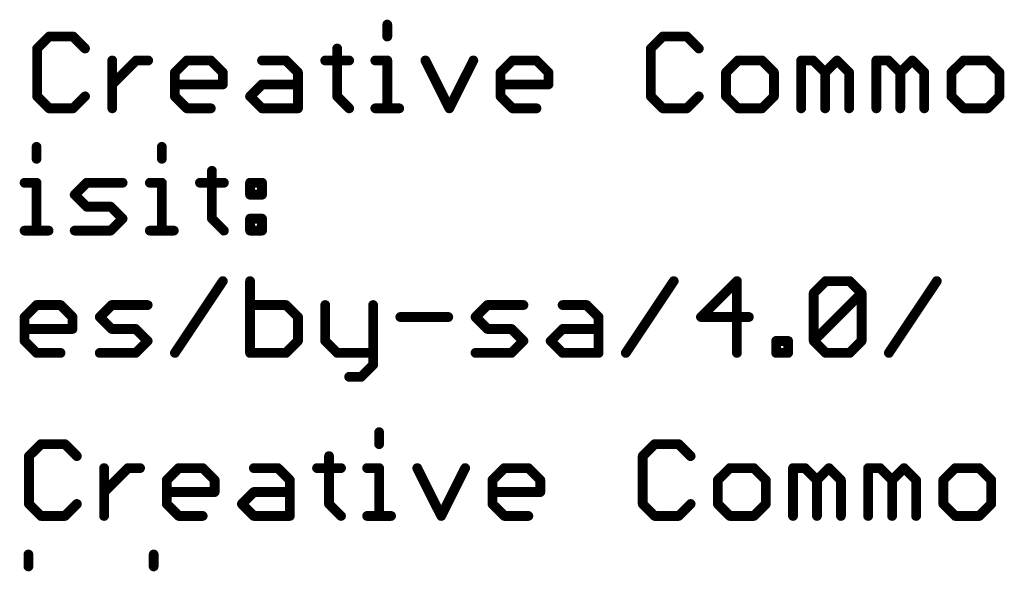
# Model space of a CAD drawing. Extents: x -13 to 79, y -40 to 78.
# Tile 9 of 96: x 22 to 37, y -30 to -21. Entities that reach past the tile are written whole.
import ezdxf

# ---------------------------------------------------------------- set-up
doc = ezdxf.new("R2010")
doc.units = 0
doc.layers.add('1', color=22, linetype='CONTINUOUS')

msp = doc.modelspace()

# ---------------------------------------------------------------- linework, layer by layer
at = {"layer": '1', "const_width": 0.1524}
for points in [[(27.5849, -21.2248), (27.5849, -21.4112)], [(22.3226, -21.4112), (22.1362, -21.5977)], [(22.6955, -21.4112), (22.3226, -21.4112)], [(22.8819, -21.5977), (22.6955, -21.4112)], [(31.8727, -21.4112), (31.6863, -21.5977)], [(32.2455, -21.4112), (31.8727, -21.4112)], [(32.432, -21.5977), (32.2455, -21.4112)], [(22.1362, -21.5977), (22.1362, -22.3434)], [(26.8053, -21.5977), (26.8053, -22.3434)], [(31.6863, -21.5977), (31.6863, -22.3434)], [(23.3056, -22.5298), (23.3056, -21.7841)], [(23.3056, -22.157), (23.6784, -21.7841)], [(23.6784, -21.7841), (23.8649, -21.7841)], [(24.2801, -21.9705), (24.4665, -21.7841)], [(24.4665, -21.7841), (24.8394, -21.7841)], [(24.8394, -21.7841), (25.0258, -21.9705)], [(25.6359, -21.7841), (26.0088, -21.7841)], [(26.0088, -21.7841), (26.1952, -21.9705)], [(26.6189, -21.7841), (26.9917, -21.7841)], [(27.3985, -21.7841), (27.5849, -21.7841)], [(27.5849, -21.7841), (27.5849, -22.5298)], [(28.1781, -21.7841), (28.5509, -22.5298)], [(28.5509, -22.5298), (28.9238, -21.7841)], [(29.3475, -21.9705), (29.5339, -21.7841)], [(29.5339, -21.7841), (29.9068, -21.7841)], [(29.9068, -21.7841), (30.0932, -21.9705)], [(33.0421, -21.7841), (32.8557, -21.9705)], [(33.4149, -21.7841), (33.0421, -21.7841)], [(33.6014, -21.9705), (33.4149, -21.7841)], [(34.0251, -22.5298), (34.0251, -21.7841)], [(34.0251, -21.7841), (34.2115, -21.7841)], [(34.2115, -21.7841), (34.3979, -21.9705)], [(34.3979, -21.9705), (34.5843, -21.7841)], [(34.5843, -21.7841), (34.7708, -21.9705)], [(35.1945, -22.5298), (35.1945, -21.7841)], [(35.1945, -21.7841), (35.3809, -21.7841)], [(35.3809, -21.7841), (35.5673, -21.9705)], [(35.5673, -21.9705), (35.7537, -21.7841)], [(35.7537, -21.7841), (35.9402, -21.9705)], [(36.5503, -21.7841), (36.3639, -21.9705)], [(36.9231, -21.7841), (36.5503, -21.7841)], [(37.1096, -21.9705), (36.9231, -21.7841)], [(24.2801, -22.3434), (24.2801, -21.9705)], [(25.0258, -21.9705), (25.0258, -22.157)], [(26.1952, -21.9705), (26.1952, -22.5298)], [(29.3475, -22.3434), (29.3475, -21.9705)], [(30.0932, -21.9705), (30.0932, -22.157)], [(32.8557, -21.9705), (32.8557, -22.3434)], [(33.6014, -22.3434), (33.6014, -21.9705)], [(34.3979, -21.9705), (34.3979, -22.5298)], [(34.7708, -21.9705), (34.7708, -22.5298)], [(35.5673, -21.9705), (35.5673, -22.5298)], [(35.9402, -21.9705), (35.9402, -22.5298)], [(36.3639, -21.9705), (36.3639, -22.3434)], [(37.1096, -22.3434), (37.1096, -21.9705)], [(25.0258, -22.157), (24.2801, -22.157)], [(25.4495, -22.3434), (25.6359, -22.157)], [(25.6359, -22.157), (26.1952, -22.157)], [(30.0932, -22.157), (29.3475, -22.157)], [(22.1362, -22.3434), (22.3226, -22.5298)], [(22.6955, -22.5298), (22.8819, -22.3434)], [(24.4665, -22.5298), (24.2801, -22.3434)], [(25.6359, -22.5298), (25.4495, -22.3434)], [(26.8053, -22.3434), (26.9917, -22.5298)], [(29.5339, -22.5298), (29.3475, -22.3434)], [(31.6863, -22.3434), (31.8727, -22.5298)], [(32.2455, -22.5298), (32.432, -22.3434)], [(32.8557, -22.3434), (33.0421, -22.5298)], [(33.4149, -22.5298), (33.6014, -22.3434)], [(36.3639, -22.3434), (36.5503, -22.5298)], [(36.9231, -22.5298), (37.1096, -22.3434)], [(22.3226, -22.5298), (22.6955, -22.5298)], [(24.8394, -22.5298), (24.4665, -22.5298)], [(26.1952, -22.5298), (25.6359, -22.5298)], [(27.3985, -22.5298), (27.7713, -22.5298)], [(29.9068, -22.5298), (29.5339, -22.5298)], [(31.8727, -22.5298), (32.2455, -22.5298)], [(33.0421, -22.5298), (33.4149, -22.5298)], [(36.5503, -22.5298), (36.9231, -22.5298)], [(22.1277, -23.1298), (22.1277, -23.3162)], [(24.0767, -23.1298), (24.0767, -23.3162)], [(24.8563, -23.5027), (24.8563, -24.2484)], [(21.9413, -23.6891), (22.1277, -23.6891)], [(22.1277, -23.6891), (22.1277, -24.4348)], [(22.7209, -23.8755), (22.9073, -23.6891)], [(22.9073, -23.6891), (23.4666, -23.6891)], [(23.8903, -23.6891), (24.0767, -23.6891)], [(24.0767, -23.6891), (24.0767, -24.4348)], [(24.6699, -23.6891), (25.0427, -23.6891)], [(25.4495, -23.6891), (25.6359, -23.6891)], [(25.4495, -23.8755), (25.4495, -23.6891)], [(25.6359, -23.6891), (25.6359, -23.8755)], [(22.9073, -24.0619), (22.7209, -23.8755)], [(25.6359, -23.8755), (25.4495, -23.8755)], [(23.2802, -24.0619), (22.9073, -24.0619)], [(23.4666, -24.2484), (23.2802, -24.0619)], [(23.2802, -24.4348), (23.4666, -24.2484)], [(24.8563, -24.2484), (25.0427, -24.4348)], [(25.4495, -24.2484), (25.6359, -24.2484)], [(25.4495, -24.4348), (25.4495, -24.2484)], [(25.6359, -24.2484), (25.6359, -24.4348)], [(21.9413, -24.4348), (22.3142, -24.4348)], [(22.7209, -24.4348), (23.2802, -24.4348)], [(23.8903, -24.4348), (24.2631, -24.4348)], [(25.6359, -24.4348), (25.4495, -24.4348)], [(24.2801, -26.3398), (25.0258, -25.2212)], [(25.4495, -25.2212), (25.4495, -26.3398)], [(31.2965, -26.3398), (32.0422, -25.2212)], [(33.0251, -25.2212), (32.4659, -25.7805)], [(33.0251, -26.3398), (33.0251, -25.2212)], [(34.22, -25.4077), (34.4064, -25.2212)], [(34.4064, -25.2212), (34.7792, -25.2212)], [(34.7792, -25.2212), (34.9657, -25.4077)], [(35.3894, -26.3398), (36.1351, -25.2212)], [(34.22, -26.1534), (34.22, -25.4077)], [(34.22, -26.1534), (34.9657, -25.4077)], [(34.9657, -25.4077), (34.9657, -26.1534)], [(21.9413, -25.7805), (22.1277, -25.5941)], [(22.1277, -25.5941), (22.5006, -25.5941)], [(22.5006, -25.5941), (22.687, -25.7805)], [(23.1107, -25.7805), (23.2971, -25.5941)], [(23.2971, -25.5941), (23.8564, -25.5941)], [(26.0088, -25.5941), (25.4495, -25.5941)], [(26.1952, -25.7805), (26.0088, -25.5941)], [(26.6189, -25.5941), (26.6189, -26.1534)], [(27.3646, -25.5941), (27.3646, -26.5262)], [(28.9577, -25.7805), (29.1441, -25.5941)], [(29.1441, -25.5941), (29.7034, -25.5941)], [(30.3135, -25.5941), (30.6864, -25.5941)], [(30.6864, -25.5941), (30.8728, -25.7805)], [(21.9413, -26.1534), (21.9413, -25.7805)], [(22.687, -25.7805), (22.687, -25.967)], [(23.2971, -25.967), (23.1107, -25.7805)], [(26.1952, -26.1534), (26.1952, -25.7805)], [(27.7883, -25.7805), (28.534, -25.7805)], [(29.1441, -25.967), (28.9577, -25.7805)], [(30.8728, -25.7805), (30.8728, -26.3398)], [(32.4659, -25.7805), (33.2116, -25.7805)], [(22.687, -25.967), (21.9413, -25.967)], [(23.67, -25.967), (23.2971, -25.967)], [(23.8564, -26.1534), (23.67, -25.967)], [(29.517, -25.967), (29.1441, -25.967)], [(29.7034, -26.1534), (29.517, -25.967)], [(30.1271, -26.1534), (30.3135, -25.967)], [(30.3135, -25.967), (30.8728, -25.967)], [(22.1277, -26.3398), (21.9413, -26.1534)], [(23.67, -26.3398), (23.8564, -26.1534)], [(26.0088, -26.3398), (26.1952, -26.1534)], [(26.6189, -26.1534), (26.8053, -26.3398)], [(29.517, -26.3398), (29.7034, -26.1534)], [(30.3135, -26.3398), (30.1271, -26.1534)], [(33.6353, -26.3398), (33.6353, -26.1534)], [(33.6353, -26.1534), (33.8217, -26.1534)], [(33.8217, -26.1534), (33.8217, -26.3398)], [(34.4064, -26.3398), (34.22, -26.1534)], [(34.9657, -26.1534), (34.7792, -26.3398)], [(22.5006, -26.3398), (22.1277, -26.3398)], [(23.1107, -26.3398), (23.67, -26.3398)], [(25.4495, -26.3398), (26.0088, -26.3398)], [(26.8053, -26.3398), (27.3646, -26.3398)], [(28.9577, -26.3398), (29.517, -26.3398)], [(30.8728, -26.3398), (30.3135, -26.3398)], [(33.8217, -26.3398), (33.6353, -26.3398)], [(34.7792, -26.3398), (34.4064, -26.3398)], [(27.3646, -26.5262), (27.1782, -26.7127)], [(27.1782, -26.7127), (26.9917, -26.7127)], [(27.4579, -27.5748), (27.4579, -27.7612)], [(22.1956, -27.7612), (22.0092, -27.9477)], [(22.5685, -27.7612), (22.1956, -27.7612)], [(22.7549, -27.9477), (22.5685, -27.7612)], [(31.7457, -27.7612), (31.5593, -27.9477)], [(32.1185, -27.7612), (31.7457, -27.7612)], [(32.305, -27.9477), (32.1185, -27.7612)], [(22.0092, -27.9477), (22.0092, -28.6934)], [(26.6783, -27.9477), (26.6783, -28.6934)], [(31.5593, -27.9477), (31.5593, -28.6934)], [(23.1786, -28.8798), (23.1786, -28.1341)], [(23.1786, -28.5069), (23.5514, -28.1341)], [(23.5514, -28.1341), (23.7379, -28.1341)], [(24.1531, -28.3205), (24.3395, -28.1341)], [(24.3395, -28.1341), (24.7124, -28.1341)], [(24.7124, -28.1341), (24.8988, -28.3205)], [(25.5089, -28.1341), (25.8818, -28.1341)], [(25.8818, -28.1341), (26.0682, -28.3205)], [(26.4919, -28.1341), (26.8647, -28.1341)], [(27.2715, -28.1341), (27.4579, -28.1341)], [(27.4579, -28.1341), (27.4579, -28.8798)], [(28.0511, -28.1341), (28.4239, -28.8798)], [(28.4239, -28.8798), (28.7968, -28.1341)], [(29.2205, -28.3205), (29.4069, -28.1341)], [(29.4069, -28.1341), (29.7798, -28.1341)], [(29.7798, -28.1341), (29.9662, -28.3205)], [(32.9151, -28.1341), (32.7287, -28.3205)], [(33.2879, -28.1341), (32.9151, -28.1341)], [(33.4744, -28.3205), (33.2879, -28.1341)], [(33.8981, -28.8798), (33.8981, -28.1341)], [(33.8981, -28.1341), (34.0845, -28.1341)], [(34.0845, -28.1341), (34.2709, -28.3205)], [(34.2709, -28.3205), (34.4573, -28.1341)], [(34.4573, -28.1341), (34.6438, -28.3205)], [(35.0675, -28.8798), (35.0675, -28.1341)], [(35.0675, -28.1341), (35.2539, -28.1341)], [(35.2539, -28.1341), (35.4403, -28.3205)], [(35.4403, -28.3205), (35.6267, -28.1341)], [(35.6267, -28.1341), (35.8132, -28.3205)], [(36.4233, -28.1341), (36.2369, -28.3205)], [(36.7961, -28.1341), (36.4233, -28.1341)], [(36.9826, -28.3205), (36.7961, -28.1341)], [(24.1531, -28.6934), (24.1531, -28.3205)], [(24.8988, -28.3205), (24.8988, -28.5069)], [(26.0682, -28.3205), (26.0682, -28.8798)], [(29.2205, -28.6934), (29.2205, -28.3205)], [(29.9662, -28.3205), (29.9662, -28.5069)], [(32.7287, -28.3205), (32.7287, -28.6934)], [(33.4744, -28.6934), (33.4744, -28.3205)], [(34.2709, -28.3205), (34.2709, -28.8798)], [(34.6438, -28.3205), (34.6438, -28.8798)], [(35.4403, -28.3205), (35.4403, -28.8798)], [(35.8132, -28.3205), (35.8132, -28.8798)], [(36.2369, -28.3205), (36.2369, -28.6934)], [(36.9826, -28.6934), (36.9826, -28.3205)], [(24.8988, -28.5069), (24.1531, -28.5069)], [(25.3225, -28.6934), (25.5089, -28.5069)], [(25.5089, -28.5069), (26.0682, -28.5069)], [(29.9662, -28.5069), (29.2205, -28.5069)], [(22.0092, -28.6934), (22.1956, -28.8798)], [(22.5685, -28.8798), (22.7549, -28.6934)], [(24.3395, -28.8798), (24.1531, -28.6934)], [(25.5089, -28.8798), (25.3225, -28.6934)], [(26.6783, -28.6934), (26.8647, -28.8798)], [(29.4069, -28.8798), (29.2205, -28.6934)], [(31.5593, -28.6934), (31.7457, -28.8798)], [(32.1185, -28.8798), (32.305, -28.6934)], [(32.7287, -28.6934), (32.9151, -28.8798)], [(33.2879, -28.8798), (33.4744, -28.6934)], [(36.2369, -28.6934), (36.4233, -28.8798)], [(36.7961, -28.8798), (36.9826, -28.6934)], [(22.1956, -28.8798), (22.5685, -28.8798)], [(24.7124, -28.8798), (24.3395, -28.8798)], [(26.0682, -28.8798), (25.5089, -28.8798)], [(27.2715, -28.8798), (27.6443, -28.8798)], [(29.7798, -28.8798), (29.4069, -28.8798)], [(31.7457, -28.8798), (32.1185, -28.8798)], [(32.9151, -28.8798), (33.2879, -28.8798)], [(36.4233, -28.8798), (36.7961, -28.8798)], [(22.0007, -29.4798), (22.0007, -29.6662)], [(23.9497, -29.4798), (23.9497, -29.6662)]]:
    msp.add_lwpolyline(points, dxfattribs=at)
at = {"layer": '1', "const_width": 0.0762}
for points in [[(27.623, -21.2248, 1), (27.5468, -21.2248)], [(22.3226, -21.3731, 1), (22.3226, -21.4493)], [(22.3496, -21.4382, 1), (22.2957, -21.3843)], [(22.7224, -21.3843, 1), (22.6685, -21.4382)], [(22.6955, -21.4493, 1), (22.6955, -21.3731)], [(27.5468, -21.4112, 1), (27.623, -21.4112)], [(31.8727, -21.3731, 1), (31.8727, -21.4493)], [(31.8996, -21.4382, 1), (31.8458, -21.3843)], [(32.2725, -21.3843, 1), (32.2186, -21.4382)], [(32.2455, -21.4493, 1), (32.2455, -21.3731)], [(22.1743, -21.5977, 1), (22.0981, -21.5977)], [(22.1093, -21.5707, 1), (22.1631, -21.6246)], [(22.855, -21.6246, 1), (22.9088, -21.5707)], [(26.8434, -21.5977, 1), (26.7672, -21.5977)], [(31.6593, -21.5707, 1), (31.7132, -21.6246)], [(31.7244, -21.5977, 1), (31.6482, -21.5977)], [(32.405, -21.6246, 1), (32.4589, -21.5707)], [(23.3437, -21.7841, 1), (23.2675, -21.7841)], [(23.6784, -21.746, 1), (23.6784, -21.8222)], [(23.7054, -21.811, 1), (23.6515, -21.7572)], [(23.8649, -21.8222, 1), (23.8649, -21.746)], [(24.4665, -21.746, 1), (24.4665, -21.8222)], [(24.4935, -21.811, 1), (24.4396, -21.7572)], [(24.8663, -21.7572, 1), (24.8124, -21.811)], [(24.8394, -21.8222, 1), (24.8394, -21.746)], [(25.6359, -21.746, 1), (25.6359, -21.8222)], [(26.0357, -21.7572, 1), (25.9818, -21.811)], [(26.0088, -21.8222, 1), (26.0088, -21.746)], [(26.6189, -21.746, 1), (26.6189, -21.8222)], [(26.9917, -21.8222, 1), (26.9917, -21.746)], [(27.3985, -21.746, 1), (27.3985, -21.8222)], [(27.623, -21.7841, 1), (27.5468, -21.7841)], [(27.5849, -21.8222, 1), (27.5849, -21.746)], [(28.2122, -21.7671, 1), (28.144, -21.8011)], [(28.9579, -21.8011, 1), (28.8897, -21.7671)], [(29.5339, -21.746, 1), (29.5339, -21.8222)], [(29.5608, -21.811, 1), (29.507, -21.7572)], [(29.9337, -21.7572, 1), (29.8798, -21.811)], [(29.9068, -21.8222, 1), (29.9068, -21.746)], [(33.0421, -21.746, 1), (33.0421, -21.8222)], [(33.069, -21.811, 1), (33.0152, -21.7572)], [(33.4419, -21.7572, 1), (33.388, -21.811)], [(33.4149, -21.8222, 1), (33.4149, -21.746)], [(34.0632, -21.7841, 1), (33.987, -21.7841)], [(34.0251, -21.746, 1), (34.0251, -21.8222)], [(34.2384, -21.7572, 1), (34.1845, -21.811)], [(34.2115, -21.8222, 1), (34.2115, -21.746)], [(34.6113, -21.7572, 1), (34.5574, -21.811)], [(34.6113, -21.811, 1), (34.5574, -21.7572)], [(35.2326, -21.7841, 1), (35.1564, -21.7841)], [(35.1945, -21.746, 1), (35.1945, -21.8222)], [(35.4078, -21.7572, 1), (35.3539, -21.811)], [(35.3809, -21.8222, 1), (35.3809, -21.746)], [(35.7807, -21.7572, 1), (35.7268, -21.811)], [(35.7807, -21.811, 1), (35.7268, -21.7572)], [(36.5503, -21.746, 1), (36.5503, -21.8222)], [(36.5772, -21.811, 1), (36.5233, -21.7572)], [(36.9501, -21.7572, 1), (36.8962, -21.811)], [(36.9231, -21.8222, 1), (36.9231, -21.746)], [(24.3182, -21.9705, 1), (24.242, -21.9705)], [(24.2532, -21.9436, 1), (24.307, -21.9975)], [(25.0639, -21.9705, 1), (24.9877, -21.9705)], [(24.9989, -21.9975, 1), (25.0527, -21.9436)], [(26.2333, -21.9705, 1), (26.1571, -21.9705)], [(26.1683, -21.9975, 1), (26.2221, -21.9436)], [(29.3205, -21.9436, 1), (29.3744, -21.9975)], [(29.3856, -21.9705, 1), (29.3094, -21.9705)], [(30.1313, -21.9705, 1), (30.0551, -21.9705)], [(30.0662, -21.9975, 1), (30.1201, -21.9436)], [(32.8287, -21.9436, 1), (32.8826, -21.9975)], [(32.8938, -21.9705, 1), (32.8176, -21.9705)], [(33.6395, -21.9705, 1), (33.5633, -21.9705)], [(33.5744, -21.9975, 1), (33.6283, -21.9436)], [(34.436, -21.9705, 1), (34.3598, -21.9705)], [(34.371, -21.9436, 1), (34.4249, -21.9975)], [(34.371, -21.9975, 1), (34.4249, -21.9436)], [(34.8089, -21.9705, 1), (34.7327, -21.9705)], [(34.7438, -21.9975, 1), (34.7977, -21.9436)], [(35.6054, -21.9705, 1), (35.5292, -21.9705)], [(35.5404, -21.9436, 1), (35.5943, -21.9975)], [(35.5404, -21.9975, 1), (35.5943, -21.9436)], [(35.9783, -21.9705, 1), (35.9021, -21.9705)], [(35.9132, -21.9975, 1), (35.9671, -21.9436)], [(36.3369, -21.9436, 1), (36.3908, -21.9975)], [(36.402, -21.9705, 1), (36.3258, -21.9705)], [(37.1477, -21.9705, 1), (37.0715, -21.9705)], [(37.0826, -21.9975, 1), (37.1365, -21.9436)], [(23.2787, -22.13, 1), (23.3325, -22.1839)], [(24.2801, -22.1189, 1), (24.2801, -22.1951)], [(24.9877, -22.157, 1), (25.0639, -22.157)], [(25.0258, -22.1951, 1), (25.0258, -22.1189)], [(25.6359, -22.1189, 1), (25.6359, -22.1951)], [(25.6629, -22.1839, 1), (25.609, -22.13)], [(26.1952, -22.1951, 1), (26.1952, -22.1189)], [(29.3475, -22.1189, 1), (29.3475, -22.1951)], [(30.0551, -22.157, 1), (30.1313, -22.157)], [(30.0932, -22.1951, 1), (30.0932, -22.1189)], [(22.1631, -22.3164, 1), (22.1093, -22.3703)], [(22.0981, -22.3434, 1), (22.1743, -22.3434)], [(22.9088, -22.3703, 1), (22.855, -22.3164)], [(24.307, -22.3164, 1), (24.2532, -22.3703)], [(24.242, -22.3434, 1), (24.3182, -22.3434)], [(25.4764, -22.3164, 1), (25.4225, -22.3703)], [(25.4225, -22.3164, 1), (25.4764, -22.3703)], [(26.8323, -22.3164, 1), (26.7784, -22.3703)], [(26.7672, -22.3434, 1), (26.8434, -22.3434)], [(29.3744, -22.3164, 1), (29.3205, -22.3703)], [(29.3094, -22.3434, 1), (29.3856, -22.3434)], [(31.7132, -22.3164, 1), (31.6593, -22.3703)], [(31.6482, -22.3434, 1), (31.7244, -22.3434)], [(32.4589, -22.3703, 1), (32.405, -22.3164)], [(32.8826, -22.3164, 1), (32.8287, -22.3703)], [(32.8176, -22.3434, 1), (32.8938, -22.3434)], [(33.5633, -22.3434, 1), (33.6395, -22.3434)], [(33.6283, -22.3703, 1), (33.5744, -22.3164)], [(36.3908, -22.3164, 1), (36.3369, -22.3703)], [(36.3258, -22.3434, 1), (36.402, -22.3434)], [(37.0715, -22.3434, 1), (37.1477, -22.3434)], [(37.1365, -22.3703, 1), (37.0826, -22.3164)], [(22.3226, -22.4917, 1), (22.3226, -22.5679)], [(22.2957, -22.5567, 1), (22.3496, -22.5029)], [(22.6685, -22.5029, 1), (22.7224, -22.5567)], [(22.6955, -22.5679, 1), (22.6955, -22.4917)], [(23.2675, -22.5298, 1), (23.3437, -22.5298)], [(24.4665, -22.4917, 1), (24.4665, -22.5679)], [(24.4396, -22.5567, 1), (24.4935, -22.5029)], [(24.8394, -22.5679, 1), (24.8394, -22.4917)], [(25.6359, -22.4917, 1), (25.6359, -22.5679)], [(25.609, -22.5567, 1), (25.6629, -22.5029)], [(26.1571, -22.5298, 1), (26.2333, -22.5298)], [(26.1952, -22.5679, 1), (26.1952, -22.4917)], [(26.9648, -22.5567, 1), (27.0187, -22.5029)], [(27.3985, -22.4917, 1), (27.3985, -22.5679)], [(27.5468, -22.5298, 1), (27.623, -22.5298)], [(27.7713, -22.5679, 1), (27.7713, -22.4917)], [(28.5169, -22.5128, 1), (28.585, -22.5468)], [(28.5169, -22.5468, 1), (28.585, -22.5128)], [(29.5339, -22.4917, 1), (29.5339, -22.5679)], [(29.507, -22.5567, 1), (29.5608, -22.5029)], [(29.9068, -22.5679, 1), (29.9068, -22.4917)], [(31.8727, -22.4917, 1), (31.8727, -22.5679)], [(31.8458, -22.5567, 1), (31.8996, -22.5029)], [(32.2186, -22.5029, 1), (32.2725, -22.5567)], [(32.2455, -22.5679, 1), (32.2455, -22.4917)], [(33.0421, -22.4917, 1), (33.0421, -22.5679)], [(33.0152, -22.5567, 1), (33.069, -22.5029)], [(33.388, -22.5029, 1), (33.4419, -22.5567)], [(33.4149, -22.5679, 1), (33.4149, -22.4917)], [(33.987, -22.5298, 1), (34.0632, -22.5298)], [(34.3598, -22.5298, 1), (34.436, -22.5298)], [(34.7327, -22.5298, 1), (34.8089, -22.5298)], [(35.1564, -22.5298, 1), (35.2326, -22.5298)], [(35.5292, -22.5298, 1), (35.6054, -22.5298)], [(35.9021, -22.5298, 1), (35.9783, -22.5298)], [(36.5503, -22.4917, 1), (36.5503, -22.5679)], [(36.5233, -22.5567, 1), (36.5772, -22.5029)], [(36.8962, -22.5029, 1), (36.9501, -22.5567)], [(36.9231, -22.5679, 1), (36.9231, -22.4917)], [(22.1658, -23.1298, 1), (22.0896, -23.1298)], [(24.1148, -23.1298, 1), (24.0386, -23.1298)], [(22.0896, -23.3162, 1), (22.1658, -23.3162)], [(24.0386, -23.3162, 1), (24.1148, -23.3162)], [(24.8944, -23.5027, 1), (24.8182, -23.5027)], [(21.9413, -23.651, 1), (21.9413, -23.7272)], [(22.1658, -23.6891, 1), (22.0896, -23.6891)], [(22.1277, -23.7272, 1), (22.1277, -23.651)], [(22.9073, -23.651, 1), (22.9073, -23.7272)], [(22.9343, -23.716, 1), (22.8804, -23.6622)], [(23.4666, -23.7272, 1), (23.4666, -23.651)], [(23.8903, -23.651, 1), (23.8903, -23.7272)], [(24.1148, -23.6891, 1), (24.0386, -23.6891)], [(24.0767, -23.7272, 1), (24.0767, -23.651)], [(24.6699, -23.651, 1), (24.6699, -23.7272)], [(25.0427, -23.7272, 1), (25.0427, -23.651)], [(25.4495, -23.651, 1), (25.4495, -23.7272)], [(25.4876, -23.6891, 1), (25.4114, -23.6891)], [(25.674, -23.6891, 1), (25.5978, -23.6891)], [(25.6359, -23.7272, 1), (25.6359, -23.651)], [(22.7478, -23.8486, 1), (22.694, -23.9025)], [(22.694, -23.8486, 1), (22.7478, -23.9025)], [(25.4495, -23.8374, 1), (25.4495, -23.9136)], [(25.4114, -23.8755, 1), (25.4876, -23.8755)], [(25.5978, -23.8755, 1), (25.674, -23.8755)], [(25.6359, -23.9136, 1), (25.6359, -23.8374)], [(22.9073, -24.0238, 1), (22.9073, -24.1)], [(22.8804, -24.0889, 1), (22.9343, -24.035)], [(23.3071, -24.035, 1), (23.2532, -24.0889)], [(23.2802, -24.1, 1), (23.2802, -24.0238)], [(23.4935, -24.2753, 1), (23.4397, -24.2214)], [(23.4397, -24.2753, 1), (23.4935, -24.2214)], [(24.8833, -24.2214, 1), (24.8294, -24.2753)], [(25.4495, -24.2103, 1), (25.4495, -24.2865)], [(25.4876, -24.2484, 1), (25.4114, -24.2484)], [(25.674, -24.2484, 1), (25.5978, -24.2484)], [(25.6359, -24.2865, 1), (25.6359, -24.2103)], [(21.9413, -24.3967, 1), (21.9413, -24.4729)], [(22.3142, -24.4729, 1), (22.3142, -24.3967)], [(22.7209, -24.3967, 1), (22.7209, -24.4729)], [(23.2802, -24.4729, 1), (23.2802, -24.3967)], [(23.8903, -24.3967, 1), (23.8903, -24.4729)], [(24.2631, -24.4729, 1), (24.2631, -24.3967)], [(24.8182, -24.2484, 1), (24.8944, -24.2484)], [(25.4495, -24.3967, 1), (25.4495, -24.4729)], [(25.6359, -24.4729, 1), (25.6359, -24.3967)], [(22.0896, -24.4348, 1), (22.1658, -24.4348)], [(23.2532, -24.4079, 1), (23.3071, -24.4617)], [(24.0386, -24.4348, 1), (24.1148, -24.4348)], [(25.0158, -24.4617, 1), (25.0697, -24.4079)], [(25.4114, -24.4348, 1), (25.4876, -24.4348)], [(25.5978, -24.4348, 1), (25.674, -24.4348)], [(25.0575, -25.2424, 1), (24.9941, -25.2001)], [(25.4876, -25.2212, 1), (25.4114, -25.2212)], [(32.0739, -25.2424, 1), (32.0105, -25.2001)], [(33.0632, -25.2212, 1), (32.987, -25.2212)], [(33.0521, -25.2482, 1), (32.9982, -25.1943)], [(34.4064, -25.1831, 1), (34.4064, -25.2593)], [(34.4333, -25.2482, 1), (34.3794, -25.1943)], [(34.8062, -25.1943, 1), (34.7523, -25.2482)], [(34.7792, -25.2593, 1), (34.7792, -25.1831)], [(36.1668, -25.2424, 1), (36.1034, -25.2001)], [(34.193, -25.3807, 1), (34.2469, -25.4346)], [(34.2581, -25.4077, 1), (34.1819, -25.4077)], [(35.0038, -25.4077, 1), (34.9276, -25.4077)], [(34.9926, -25.4346, 1), (34.9387, -25.3807)], [(34.9387, -25.4346, 1), (34.9926, -25.3807)], [(22.1277, -25.556, 1), (22.1277, -25.6322)], [(22.1547, -25.621, 1), (22.1008, -25.5672)], [(22.5275, -25.5672, 1), (22.4736, -25.621)], [(22.5006, -25.6322, 1), (22.5006, -25.556)], [(23.2971, -25.556, 1), (23.2971, -25.6322)], [(23.3241, -25.621, 1), (23.2702, -25.5672)], [(23.8564, -25.6322, 1), (23.8564, -25.556)], [(25.4495, -25.556, 1), (25.4495, -25.6322)], [(26.0357, -25.5672, 1), (25.9818, -25.621)], [(26.0088, -25.6322, 1), (26.0088, -25.556)], [(26.657, -25.5941, 1), (26.5808, -25.5941)], [(27.4027, -25.5941, 1), (27.3265, -25.5941)], [(29.1441, -25.556, 1), (29.1441, -25.6322)], [(29.171, -25.621, 1), (29.1172, -25.5672)], [(29.7034, -25.6322, 1), (29.7034, -25.556)], [(30.3135, -25.556, 1), (30.3135, -25.6322)], [(30.7133, -25.5672, 1), (30.6594, -25.621)], [(30.6864, -25.6322, 1), (30.6864, -25.556)], [(21.9794, -25.7805, 1), (21.9032, -25.7805)], [(21.9144, -25.7536, 1), (21.9682, -25.8075)], [(22.7251, -25.7805, 1), (22.6489, -25.7805)], [(22.6601, -25.8075, 1), (22.7139, -25.7536)], [(23.1376, -25.7536, 1), (23.0838, -25.8075)], [(23.0838, -25.7536, 1), (23.1376, -25.8075)], [(26.2333, -25.7805, 1), (26.1571, -25.7805)], [(26.1682, -25.8075, 1), (26.2221, -25.7536)], [(27.7883, -25.7424, 1), (27.7883, -25.8186)], [(28.534, -25.8186, 1), (28.534, -25.7424)], [(28.9846, -25.7536, 1), (28.9307, -25.8075)], [(28.9307, -25.7536, 1), (28.9846, -25.8075)], [(30.9109, -25.7805, 1), (30.8347, -25.7805)], [(30.8458, -25.8075, 1), (30.8997, -25.7536)], [(32.4389, -25.7536, 1), (32.4928, -25.8075)], [(32.4659, -25.7424, 1), (32.4659, -25.8186)], [(33.2116, -25.8186, 1), (33.2116, -25.7424)], [(21.9413, -25.9289, 1), (21.9413, -26.0051)], [(22.687, -26.0051, 1), (22.687, -25.9289)], [(23.2971, -25.9289, 1), (23.2971, -26.0051)], [(23.6969, -25.94, 1), (23.643, -25.9939)], [(23.67, -26.0051, 1), (23.67, -25.9289)], [(29.1441, -25.9289, 1), (29.1441, -26.0051)], [(29.5439, -25.94, 1), (29.49, -25.9939)], [(29.517, -26.0051, 1), (29.517, -25.9289)], [(30.3135, -25.9289, 1), (30.3135, -26.0051)], [(30.3404, -25.9939, 1), (30.2866, -25.94)], [(30.8728, -26.0051, 1), (30.8728, -25.9289)], [(22.6489, -25.967, 1), (22.7251, -25.967)], [(23.2702, -25.9939, 1), (23.3241, -25.94)], [(29.1172, -25.9939, 1), (29.171, -25.94)], [(21.9682, -26.1264, 1), (21.9144, -26.1803)], [(21.9032, -26.1534, 1), (21.9794, -26.1534)], [(23.8833, -26.1803, 1), (23.8295, -26.1264)], [(23.8295, -26.1803, 1), (23.8833, -26.1264)], [(26.1571, -26.1534, 1), (26.2333, -26.1534)], [(26.2221, -26.1803, 1), (26.1683, -26.1264)], [(26.6458, -26.1264, 1), (26.5919, -26.1803)], [(26.5808, -26.1534, 1), (26.657, -26.1534)], [(29.7303, -26.1803, 1), (29.6764, -26.1264)], [(29.6764, -26.1803, 1), (29.7303, -26.1264)], [(30.154, -26.1264, 1), (30.1001, -26.1803)], [(30.1001, -26.1264, 1), (30.154, -26.1803)], [(33.6734, -26.1534, 1), (33.5972, -26.1534)], [(33.6353, -26.1153, 1), (33.6353, -26.1915)], [(33.8598, -26.1534, 1), (33.7836, -26.1534)], [(33.8217, -26.1915, 1), (33.8217, -26.1153)], [(34.2469, -26.1264, 1), (34.193, -26.1803)], [(34.193, -26.1264, 1), (34.2469, -26.1803)], [(34.1819, -26.1534, 1), (34.2581, -26.1534)], [(34.9276, -26.1534, 1), (35.0038, -26.1534)], [(34.9926, -26.1803, 1), (34.9387, -26.1264)], [(22.1277, -26.3017, 1), (22.1277, -26.3779)], [(22.1008, -26.3667, 1), (22.1547, -26.3129)], [(22.5006, -26.3779, 1), (22.5006, -26.3017)], [(23.1107, -26.3017, 1), (23.1107, -26.3779)], [(23.643, -26.3129, 1), (23.6969, -26.3667)], [(23.67, -26.3779, 1), (23.67, -26.3017)], [(24.2484, -26.3187, 1), (24.3118, -26.3609)], [(25.4495, -26.3017, 1), (25.4495, -26.3779)], [(25.4114, -26.3398, 1), (25.4876, -26.3398)], [(25.9818, -26.3129, 1), (26.0357, -26.3667)], [(26.0088, -26.3779, 1), (26.0088, -26.3017)], [(26.8053, -26.3017, 1), (26.8053, -26.3779)], [(26.7784, -26.3667, 1), (26.8323, -26.3129)], [(27.3646, -26.3779, 1), (27.3646, -26.3017)], [(28.9577, -26.3017, 1), (28.9577, -26.3779)], [(29.49, -26.3129, 1), (29.5439, -26.3667)], [(29.517, -26.3779, 1), (29.517, -26.3017)], [(30.3135, -26.3017, 1), (30.3135, -26.3779)], [(30.2866, -26.3667, 1), (30.3404, -26.3129)], [(30.8347, -26.3398, 1), (30.9109, -26.3398)], [(30.8728, -26.3779, 1), (30.8728, -26.3017)], [(31.2648, -26.3187, 1), (31.3282, -26.3609)], [(32.987, -26.3398, 1), (33.0632, -26.3398)], [(33.6353, -26.3017, 1), (33.6353, -26.3779)], [(33.5972, -26.3398, 1), (33.6734, -26.3398)], [(33.7836, -26.3398, 1), (33.8598, -26.3398)], [(33.8217, -26.3779, 1), (33.8217, -26.3017)], [(34.4064, -26.3017, 1), (34.4064, -26.3779)], [(34.3794, -26.3667, 1), (34.4333, -26.3129)], [(34.7523, -26.3129, 1), (34.8062, -26.3667)], [(34.7792, -26.3779, 1), (34.7792, -26.3017)], [(35.3577, -26.3187, 1), (35.4211, -26.3609)], [(27.3265, -26.5262, 1), (27.4027, -26.5262)], [(27.3915, -26.5532, 1), (27.3376, -26.4993)], [(26.9917, -26.6745, 1), (26.9917, -26.7508)], [(27.1512, -26.6857, 1), (27.2051, -26.7396)], [(27.1782, -26.7508, 1), (27.1782, -26.6745)], [(27.496, -27.5748, 1), (27.4198, -27.5748)], [(22.1956, -27.7231, 1), (22.1956, -27.7993)], [(22.2226, -27.7882, 1), (22.1687, -27.7343)], [(22.5954, -27.7343, 1), (22.5415, -27.7882)], [(22.5685, -27.7993, 1), (22.5685, -27.7231)], [(27.4198, -27.7612, 1), (27.496, -27.7612)], [(31.7457, -27.7231, 1), (31.7457, -27.7993)], [(31.7726, -27.7882, 1), (31.7188, -27.7343)], [(32.1455, -27.7343, 1), (32.0916, -27.7882)], [(32.1185, -27.7993, 1), (32.1185, -27.7231)], [(22.0473, -27.9477, 1), (21.9711, -27.9477)], [(21.9823, -27.9207, 1), (22.0361, -27.9746)], [(22.728, -27.9746, 1), (22.7818, -27.9207)], [(26.7164, -27.9477, 1), (26.6402, -27.9477)], [(31.5323, -27.9207, 1), (31.5862, -27.9746)], [(31.5974, -27.9477, 1), (31.5212, -27.9477)], [(32.278, -27.9746, 1), (32.3319, -27.9207)], [(23.2167, -28.1341, 1), (23.1405, -28.1341)], [(23.5514, -28.096, 1), (23.5514, -28.1722)], [(23.5784, -28.161, 1), (23.5245, -28.1072)], [(23.7379, -28.1722, 1), (23.7379, -28.096)], [(24.3395, -28.096, 1), (24.3395, -28.1722)], [(24.3665, -28.161, 1), (24.3126, -28.1072)], [(24.7393, -28.1072, 1), (24.6854, -28.161)], [(24.7124, -28.1722, 1), (24.7124, -28.096)], [(25.5089, -28.096, 1), (25.5089, -28.1722)], [(25.9087, -28.1072, 1), (25.8548, -28.161)], [(25.8818, -28.1722, 1), (25.8818, -28.096)], [(26.4919, -28.096, 1), (26.4919, -28.1722)], [(26.8647, -28.1722, 1), (26.8647, -28.096)], [(27.2715, -28.096, 1), (27.2715, -28.1722)], [(27.496, -28.1341, 1), (27.4198, -28.1341)], [(27.4579, -28.1722, 1), (27.4579, -28.096)], [(28.0852, -28.1171, 1), (28.017, -28.1511)], [(28.8309, -28.1511, 1), (28.7627, -28.1171)], [(29.4069, -28.096, 1), (29.4069, -28.1722)], [(29.4338, -28.161, 1), (29.38, -28.1072)], [(29.8067, -28.1072, 1), (29.7528, -28.161)], [(29.7798, -28.1722, 1), (29.7798, -28.096)], [(32.9151, -28.096, 1), (32.9151, -28.1722)], [(32.942, -28.161, 1), (32.8882, -28.1072)], [(33.3149, -28.1072, 1), (33.261, -28.161)], [(33.2879, -28.1722, 1), (33.2879, -28.096)], [(33.9362, -28.1341, 1), (33.86, -28.1341)], [(33.8981, -28.096, 1), (33.8981, -28.1722)], [(34.1114, -28.1072, 1), (34.0575, -28.161)], [(34.0845, -28.1722, 1), (34.0845, -28.096)], [(34.4843, -28.1072, 1), (34.4304, -28.161)], [(34.4843, -28.161, 1), (34.4304, -28.1072)], [(35.1056, -28.1341, 1), (35.0294, -28.1341)], [(35.0675, -28.096, 1), (35.0675, -28.1722)], [(35.2808, -28.1072, 1), (35.2269, -28.161)], [(35.2539, -28.1722, 1), (35.2539, -28.096)], [(35.6537, -28.1072, 1), (35.5998, -28.161)], [(35.6537, -28.161, 1), (35.5998, -28.1072)], [(36.4233, -28.096, 1), (36.4233, -28.1722)], [(36.4502, -28.161, 1), (36.3963, -28.1072)], [(36.8231, -28.1072, 1), (36.7692, -28.161)], [(36.7961, -28.1722, 1), (36.7961, -28.096)], [(24.1912, -28.3205, 1), (24.115, -28.3205)], [(24.1262, -28.2936, 1), (24.18, -28.3475)], [(24.9369, -28.3205, 1), (24.8607, -28.3205)], [(24.8719, -28.3475, 1), (24.9257, -28.2936)], [(26.1063, -28.3205, 1), (26.0301, -28.3205)], [(26.0413, -28.3475, 1), (26.0951, -28.2936)], [(29.1935, -28.2936, 1), (29.2474, -28.3475)], [(29.2586, -28.3205, 1), (29.1824, -28.3205)], [(30.0043, -28.3205, 1), (29.9281, -28.3205)], [(29.9392, -28.3475, 1), (29.9931, -28.2936)], [(32.7017, -28.2936, 1), (32.7556, -28.3475)], [(32.7668, -28.3205, 1), (32.6906, -28.3205)], [(33.5125, -28.3205, 1), (33.4363, -28.3205)], [(33.4474, -28.3475, 1), (33.5013, -28.2936)], [(34.309, -28.3205, 1), (34.2328, -28.3205)], [(34.244, -28.2936, 1), (34.2979, -28.3475)], [(34.244, -28.3475, 1), (34.2979, -28.2936)], [(34.6819, -28.3205, 1), (34.6057, -28.3205)], [(34.6168, -28.3475, 1), (34.6707, -28.2936)], [(35.4784, -28.3205, 1), (35.4022, -28.3205)], [(35.4134, -28.2936, 1), (35.4673, -28.3475)], [(35.4134, -28.3475, 1), (35.4673, -28.2936)], [(35.8513, -28.3205, 1), (35.7751, -28.3205)], [(35.7862, -28.3475, 1), (35.8401, -28.2936)], [(36.2099, -28.2936, 1), (36.2638, -28.3475)], [(36.275, -28.3205, 1), (36.1988, -28.3205)], [(37.0207, -28.3205, 1), (36.9445, -28.3205)], [(36.9556, -28.3475, 1), (37.0095, -28.2936)], [(23.1517, -28.48, 1), (23.2055, -28.5339)], [(24.1531, -28.4688, 1), (24.1531, -28.545)], [(24.8607, -28.5069, 1), (24.9369, -28.5069)], [(24.8988, -28.545, 1), (24.8988, -28.4688)], [(25.5089, -28.4688, 1), (25.5089, -28.545)], [(25.5359, -28.5339, 1), (25.482, -28.48)], [(26.0682, -28.545, 1), (26.0682, -28.4688)], [(29.2205, -28.4688, 1), (29.2205, -28.545)], [(29.9281, -28.5069, 1), (30.0043, -28.5069)], [(29.9662, -28.545, 1), (29.9662, -28.4688)], [(22.0361, -28.6664, 1), (21.9823, -28.7203)], [(22.7818, -28.7203, 1), (22.728, -28.6664)], [(24.18, -28.6664, 1), (24.1262, -28.7203)], [(25.3494, -28.6664, 1), (25.2955, -28.7203)], [(25.2955, -28.6664, 1), (25.3494, -28.7203)], [(26.7053, -28.6664, 1), (26.6514, -28.7203)], [(29.2474, -28.6664, 1), (29.1935, -28.7203)], [(31.5862, -28.6664, 1), (31.5323, -28.7203)], [(32.3319, -28.7203, 1), (32.278, -28.6664)], [(32.7556, -28.6664, 1), (32.7017, -28.7203)], [(33.5013, -28.7203, 1), (33.4474, -28.6664)], [(36.2638, -28.6664, 1), (36.2099, -28.7203)], [(37.0095, -28.7203, 1), (36.9556, -28.6664)], [(21.9711, -28.6934, 1), (22.0473, -28.6934)], [(24.115, -28.6934, 1), (24.1912, -28.6934)], [(26.6402, -28.6934, 1), (26.7164, -28.6934)], [(29.1824, -28.6934, 1), (29.2586, -28.6934)], [(31.5212, -28.6934, 1), (31.5974, -28.6934)], [(32.6906, -28.6934, 1), (32.7668, -28.6934)], [(33.4363, -28.6934, 1), (33.5125, -28.6934)], [(36.1988, -28.6934, 1), (36.275, -28.6934)], [(36.9445, -28.6934, 1), (37.0207, -28.6934)], [(22.1956, -28.8417, 1), (22.1956, -28.9179)], [(22.1687, -28.9067, 1), (22.2226, -28.8529)], [(22.5415, -28.8529, 1), (22.5954, -28.9067)], [(22.5685, -28.9179, 1), (22.5685, -28.8417)], [(23.1405, -28.8798, 1), (23.2167, -28.8798)], [(24.3395, -28.8417, 1), (24.3395, -28.9179)], [(24.3126, -28.9067, 1), (24.3665, -28.8529)], [(24.7124, -28.9179, 1), (24.7124, -28.8417)], [(25.5089, -28.8417, 1), (25.5089, -28.9179)], [(25.482, -28.9067, 1), (25.5359, -28.8529)], [(26.0301, -28.8798, 1), (26.1063, -28.8798)], [(26.0682, -28.9179, 1), (26.0682, -28.8417)], [(26.8378, -28.9067, 1), (26.8917, -28.8529)], [(27.2715, -28.8417, 1), (27.2715, -28.9179)], [(27.4198, -28.8798, 1), (27.496, -28.8798)], [(27.6443, -28.9179, 1), (27.6443, -28.8417)], [(28.3899, -28.8628, 1), (28.458, -28.8968)], [(28.3899, -28.8968, 1), (28.458, -28.8628)], [(29.4069, -28.8417, 1), (29.4069, -28.9179)], [(29.38, -28.9067, 1), (29.4338, -28.8529)], [(29.7798, -28.9179, 1), (29.7798, -28.8417)], [(31.7457, -28.8417, 1), (31.7457, -28.9179)], [(31.7188, -28.9067, 1), (31.7726, -28.8529)], [(32.0916, -28.8529, 1), (32.1455, -28.9067)], [(32.1185, -28.9179, 1), (32.1185, -28.8417)], [(32.9151, -28.8417, 1), (32.9151, -28.9179)], [(32.8882, -28.9067, 1), (32.942, -28.8529)], [(33.261, -28.8529, 1), (33.3149, -28.9067)], [(33.2879, -28.9179, 1), (33.2879, -28.8417)], [(33.86, -28.8798, 1), (33.9362, -28.8798)], [(34.2328, -28.8798, 1), (34.309, -28.8798)], [(34.6057, -28.8798, 1), (34.6819, -28.8798)], [(35.0294, -28.8798, 1), (35.1056, -28.8798)], [(35.4022, -28.8798, 1), (35.4784, -28.8798)], [(35.7751, -28.8798, 1), (35.8513, -28.8798)], [(36.4233, -28.8417, 1), (36.4233, -28.9179)], [(36.3963, -28.9067, 1), (36.4502, -28.8529)], [(36.7692, -28.8529, 1), (36.8231, -28.9067)], [(36.7961, -28.9179, 1), (36.7961, -28.8417)], [(22.0388, -29.4798, 1), (21.9626, -29.4798)], [(23.9878, -29.4798, 1), (23.9116, -29.4798)], [(21.9626, -29.6662, 1), (22.0388, -29.6662)], [(23.9116, -29.6662, 1), (23.9878, -29.6662)]]:
    msp.add_lwpolyline(points, format="xyb", dxfattribs=at)

doc.saveas('drawing.dxf')
